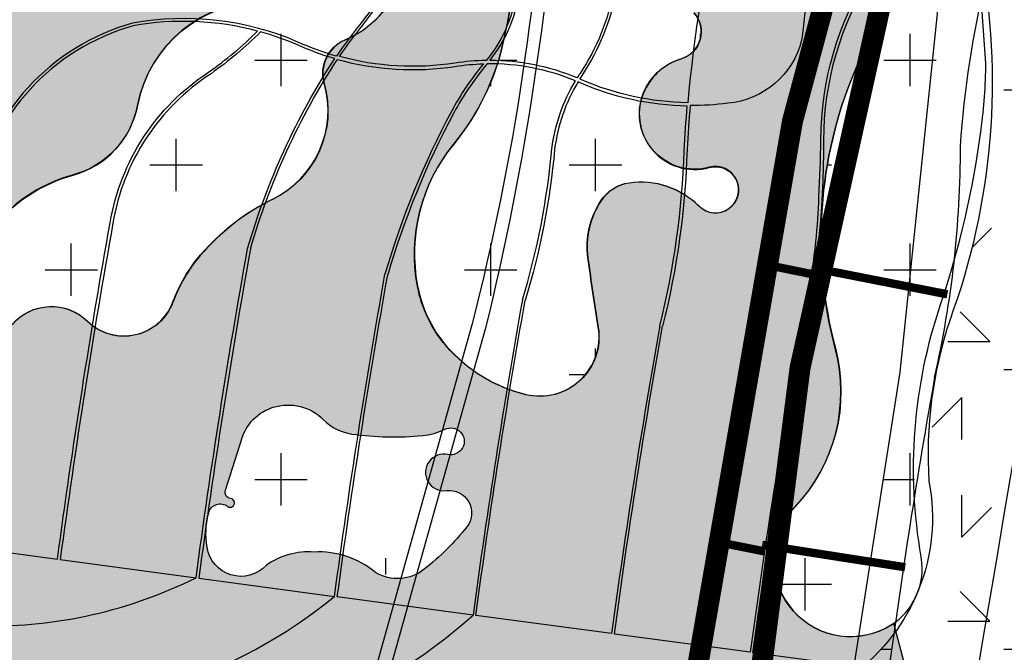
# Model space of a CAD drawing. Header units: feet. Extents: x 1609737 to 1611449, y 574802 to 575794.
# Tile 9 of 256: x 1610106 to 1610142, y 575200 to 575223. Entities that reach past the tile are written whole.
import ezdxf

# ---------------------------------------------------------------- set-up
doc = ezdxf.new("R2010")
doc.units = ezdxf.units.FT
doc.header["$MEASUREMENT"] = 0
doc.linetypes.add('PHANTOM2', pattern=[1.25, 0.625, -0.125, 0.125, -0.125, 0.125, -0.125])
for name, color, linetype in [('C-GROUTED-BLDR-HTCH', 51, 'Continuous'), ('C-HTCH', 7, 'Continuous'), ('P-HydraulicControls', 251, 'Continuous'), ('P-ROCK-SCULPTED', 7, 'Continuous'), ('P-SHEET PILE', 122, 'Continuous'), ('P-UNDERDRAIN', 5, 'PHANTOM2'), ('P-Underdrain_4inch', 5, 'PHANTOM2')]:
    doc.layers.add(name, color=color, linetype=linetype)
pattern_1 = [(0, (1616346.148271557, 576530.0178792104), (10, 10), [1.5, -4, 1.5, -3]), (0, (1616349.648271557, 576531.0178792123), (10, 10), [1.5, -8.5]), (90, (1616350.148271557, 576534.0178792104), (-9.999999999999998, 10), [1.5, -2, 1.5, -5]), (90, (1616346.148271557, 576536.0178792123), (-9.999999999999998, 10), [1.5, -8.5]), (45, (1616350.148271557, 576534.0178792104), (0, 10.0000002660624), [1.5, -6.985281, 1.5, -4.156854]), (135, (1616351.148271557, 576531.0178792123), (-10.0000002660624, 0), [1.5, -5.571068, 1.5, -5.571068]), (225, (1616350.148271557, 576539.0178792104), (-1.110223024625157e-15, -10.0000002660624), [1.5, -12.642136]), (225, (1616353.148271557, 576530.0178792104), (-1.110223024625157e-15, -10.0000002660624), [1.5, -12.642136]), (26.56505119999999, (1616352.148271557, 576533.0178792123), (10.000000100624, 4.000644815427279e-09), [1.5, -20.86068]), (63.43494880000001, (1616353.148271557, 576535.0178792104), (4.000644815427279e-09, 10.000000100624), [1.5, -20.86068]), (116.5650512, (1616353.148271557, 576535.0178792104), (-4.000648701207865e-09, 10.000000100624), [1.5, -20.86068]), (153.4349488, (1616348.148271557, 576534.0178792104), (-10.000000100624, 4.000645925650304e-09), [1.5, -20.86068]), (206.5650512, (1616348.148271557, 576534.0178792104), (-10.000000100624, -4.000643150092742e-09), [1.5, -20.86068]), (243.4349488, (1616345.148271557, 576534.0178792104), (-4.000642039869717e-09, -10.000000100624), [1.5, -20.86068]), (296.5650512, (1616345.148271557, 576534.0178792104), (4.000647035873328e-09, -10.000000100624), [1.5, -20.86068]), (333.4349488, (1616352.148271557, 576533.0178792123), (10.000000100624, -4.000651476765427e-09), [1.5, -20.86068])]

msp = doc.modelspace()

# ---------------------------------------------------------------- hatches: boundary and pattern name
at = {"layer": 'C-GROUTED-BLDR-HTCH'}
h = msp.add_hatch(color=256, dxfattribs=at)
h.dxf.hatch_style = 1
h.paths.add_polyline_path([(1610139.80915352, 575193.0856557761), (1610137.714807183, 575200.9403824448), (1610137.423470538, 575200.7615944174, -0.8425531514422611), (1610134.179711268, 575205.1038032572, 0.260045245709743), (1610135.627818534, 575210.7776211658, -0.1659038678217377), (1610136.321870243, 575220.6930253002), (1610137.248657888, 575222.8930774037, -0.2483952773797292), (1610136.553568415, 575223.5299326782, 0.1710753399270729), (1610134.511114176, 575225.3085559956, 0.2558198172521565), (1610133.776214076, 575226.506242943), (1610133.573974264, 575226.5793631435), (1610133.506296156, 575226.4063832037), (1610132.975875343, 575226.2056275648), (1610131.641193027, 575226.7057108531), (1610131.514162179, 575225.9615693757), (1610130.87699599, 575223.8773111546), (1610130.56598957, 575222.7866731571, -0.5508511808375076), (1610130.104159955, 575221.1248978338, 0.2108730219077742), (1610128.811042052, 575220.0170476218, 0.6421893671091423), (1610131.120180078, 575217.2474252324, -1.738130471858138), (1610130.750721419, 575215.8626124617, 0.2371761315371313), (1610128.256846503, 575216.6935001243, 0.214381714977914), (1610127.240826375, 575216.0472520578, 0.1811080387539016), (1610126.778996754, 575214.0161943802, 0.00619985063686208), (1610127.148460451, 575211.5235345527, -0.5348079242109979), (1610124.562219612, 575209.1231913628, -0.1591042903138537), (1610121.698886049, 575210.8772864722, -0.1303815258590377), (1610120.68286087, 575213.0006671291, -0.2217113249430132), (1610121.975983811, 575218.0783097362, 0.118320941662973), (1610123.763777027, 575221.777562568, 0.02094052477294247), (1610124.305161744, 575224.8799766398), (1610124.666081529, 575227.6216449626), (1610124.882631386, 575228.2709860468), (1610125.162070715, 575229.1182516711), (1610123.829469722, 575229.614443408), (1610123.805230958, 575229.8051281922), (1610123.834151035, 575230.2157070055), (1610123.835343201, 575230.2326322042), (1610123.886309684, 575230.3040529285), (1610123.569774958, 575230.4404031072), (1610122.434066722, 575231.1606267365), (1610121.921661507, 575231.7403986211), (1610121.923083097, 575228.7038822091), (1610121.718764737, 575226.6393068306, -0.1835771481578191), (1610121.085689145, 575225.4888209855, 0.1398679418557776), (1610120.049744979, 575223.9356614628, -0.2200089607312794), (1610118.092967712, 575221.8072637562, 0.3807583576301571), (1610117.344791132, 575220.2541042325, -0.363393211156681), (1610115.503119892, 575216.1123539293, 0.1031275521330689), (1610112.913267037, 575214.0990013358, 0.0872362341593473), (1610111.9348784, 575212.4307966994, -0.5410190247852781), (1610108.884606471, 575211.7405039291, 0.4297618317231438), (1610106.179652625, 575211.6254556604, -0.7542655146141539), (1610104.337976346, 575212.4883224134, -0.2939715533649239), (1610108.366636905, 575216.9752175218, 0.2854469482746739), (1610110.668304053, 575219.4589647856, -0.3601017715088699), (1610115.214934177, 575223.1980477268, 1.142485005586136), (1610115.042277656, 575224.5211075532, -0.2351583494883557), (1610109.632364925, 575225.6140676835, 0.05571793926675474), (1610105.315941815, 575228.260187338, -0.1192926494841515), (1610101.119425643, 575231.62670535, 0.1036174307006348), (1610099.738536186, 575232.806570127, -0.374864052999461), (1610099.179413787, 575234.3244490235, 0.3685084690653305), (1610098.823058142, 575235.3262204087, -0.2797057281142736), (1610098.044468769, 575236.7084334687), (1610097.589210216, 575235.4965080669, 0.02531146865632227), (1610093.784151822, 575221.4361694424, 0.02927476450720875), (1610091.317379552, 575205.4466124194, 0.002398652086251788), (1610091.17454486, 575203.9799157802), (1610090.586603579, 575185.3385308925, 0.0005114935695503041), (1610090.596106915, 575185.024431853, 0.008017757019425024), (1610090.828002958, 575180.0516824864), (1610090.581605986, 575166.3353136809, -0.1767448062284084), (1610115.457118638, 575167.2187159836, -0.07317670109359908), (1610121.188569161, 575163.4082405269, 0.1317478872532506), (1610134.086392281, 575157.9778931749), (1610134.219678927, 575170.7666201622), (1610138.554449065, 575170.7452363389)])
h.paths.add_polyline_path([(1610113.157745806, 575203.6647884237, -0.108590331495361), (1610113.21403688, 575204.9026496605, -0.5381585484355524), (1610113.889559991, 575205.127716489, 1.326842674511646), (1610114.002469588, 575205.404998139, -0.5484879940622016), (1610113.833268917, 575205.7466455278), (1610114.396204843, 575207.547170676, -0.2461049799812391), (1610115.522076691, 575208.6724953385, -0.280745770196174), (1610117.323476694, 575208.2223648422, 0.1659041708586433), (1610118.336766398, 575207.7159692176, 0.05627372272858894), (1610120.869980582, 575207.6597009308, 0.09425422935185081), (1610121.658090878, 575207.8847677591, -1.417029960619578), (1610121.770678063, 575206.9845067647, 1.190900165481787), (1610121.714386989, 575205.6903804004, -0.6742683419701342), (1610122.446206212, 575204.3962540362, -0.05696489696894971), (1610120.926276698, 575202.8770608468, -0.3131496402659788), (1610119.181167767, 575202.7645274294, 0.1861110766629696), (1610116.985715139, 575203.4959898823, 0.1754159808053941), (1610115.269943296, 575203.0155264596, -0.62608662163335)], flags=16)
at = {"layer": 'C-HTCH', "linetype": 'Continuous'}
h = msp.add_hatch(dxfattribs=at)
h.set_pattern_fill('QUARTZ 04', color=256, scale=0.5, pattern_type=2)
h.set_pattern_definition(pattern_1)
edge = h.paths.add_edge_path()
edge.add_line((1610150.394331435, 575234.2426914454), (1610141.499742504, 575226.9019226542))
edge.add_line((1610141.499742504, 575226.9019226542), (1610140.800051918, 575224.9256325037))
edge.add_arc((1610116.612649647, 575220.3001764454), 24.62570348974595, -20.234560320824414, 10.82619658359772, ccw=False)
edge.add_arc((1610154.195837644, 575206.9914778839), 15.24959985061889, 161.68698244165, 183.663481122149)
edge.add_arc((1610132.166304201, 575204.7176695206), 6.933938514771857, -53.840948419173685, 10.801056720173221, ccw=False)
edge.add_arc((1610125.917408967, 575191.7985433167), 12.66933245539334, 4.23767660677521, 35.298433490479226, ccw=False)
edge.add_arc((1610177.977877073, 575185.4663398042), 40.09016129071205, 169.5544445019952, 180.019131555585)
edge.add_arc((1610166.571846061, 575164.1797173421), 35.71175957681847, 143.4379680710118, 153.9026551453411)
edge.add_arc((1610112.103332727, 575176.014217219), 22.7303771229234, -13.347869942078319, 9.815577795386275, ccw=False)
edge.add_arc((1610136.874376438, 575116.7570324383), 54.07479066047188, 69.44096284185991, 92.81395684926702, ccw=False)
edge.add_arc((1610374.014025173, 575169.6754194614), 218.1620719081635, 142.7891933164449, 180.6007953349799, ccw=False)
edge.add_line((1610200.266289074, 575301.6087883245), (1610198.13338799, 575302.2119455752))
edge.add_line((1610198.13338799, 575302.2119455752), (1610186.663278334, 575310.801652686))
edge.add_line((1610186.663278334, 575310.801652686), (1610181.785632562, 575303.9780839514))
edge.add_line((1610181.785632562, 575303.9780839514), (1610178.808776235, 575298.9677447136))
edge.add_arc((1610105.402363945, 575366.7328966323), 99.90303889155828, 309.4909561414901, 317.28833996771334, ccw=False)
edge.add_arc((1598519.965970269, 582998.896322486), 13968.93758949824, 326.47023014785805, 326.5035030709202, ccw=False)
edge.add_line((1610164.45744046, 575282.8717126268), (1610161.246690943, 575278.2077816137))
edge.add_line((1610161.246690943, 575278.2077816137), (1610159.520059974, 575275.367888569))
edge.add_line((1610159.520059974, 575275.367888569), (1610159.677929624, 575275.6115084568))
edge.add_line((1610159.677929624, 575275.6115084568), (1610161.600947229, 575264.188569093))
edge.add_line((1610161.600947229, 575264.188569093), (1610162.932323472, 575263.6980636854))
edge.add_line((1610162.932323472, 575263.6980636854), (1610160.294419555, 575256.6329100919))
edge.add_line((1610160.294419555, 575256.6329100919), (1610151.746002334, 575233.7375042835))
edge.add_line((1610151.746002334, 575233.7375042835), (1610150.394331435, 575234.2426914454))
at = {"layer": 'C-HTCH'}
h = msp.add_hatch(dxfattribs=at)
h.set_pattern_fill('CROSS', color=256, scale=0.75)
h.set_pattern_definition([(0, (209.8600608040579, -88.91071091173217), (3.75, 3.75), [1.875, -5.625]), (90, (210.7975608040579, -89.84821091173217), (-3.75, 3.75), [1.875, -5.625])])
edge = h.paths.add_edge_path()
edge.add_line((1610121.689149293, 575244.9850942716), (1610116.55880089, 575246.9006033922))
edge.add_line((1610116.55880089, 575246.9006033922), (1610114.94100818, 575247.0137806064))
edge.add_arc((1610114.421347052, 575237.6674751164), 9.360741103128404, 86.817591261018, 116.0836808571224)
edge.add_line((1610110.305584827, 575246.0748513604), (1610109.630134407, 575246.3270430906))
edge.add_line((1610109.630134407, 575246.3270430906), (1610104.209050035, 575248.3511037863))
edge.add_arc((1610170.147518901, 575219.951880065), 71.79413335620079, 156.698803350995, 162.3683214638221)
edge.add_arc((1610112.809269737, 575228.97694189), 16.87204544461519, 131.0638268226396, 149.6277613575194)
edge.add_arc((1610099.63575647, 575236.7674582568), 1.568644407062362, 151.8417616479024, 240.0403089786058)
edge.add_arc((1610098.443246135, 575234.6986098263), 0.8192866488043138, -20.87676806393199, 60.04030920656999, ccw=False)
edge.add_arc((1610100.358343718, 575233.9681947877), 1.230373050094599, 159.1232319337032, 241.3200960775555)
edge.add_arc((1610097.642191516, 575229.0029076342), 4.42926998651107, 37.65717533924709, 61.32009607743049, ccw=False)
edge.add_arc((1610110.201782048, 575238.6950759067), 11.43520101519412, 217.65717533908, 244.8684441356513)
edge.add_arc((1610095.667509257, 575207.7121583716), 22.78739772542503, 52.112022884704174, 64.8684441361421, ccw=False)
edge.add_arc((1610113.464339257, 575230.5830924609), 6.192022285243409, 232.1120228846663, 285.0446181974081)
edge.add_arc((1610115.246318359, 575223.9533115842), 0.6730664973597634, -90.17469125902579, 105.04461822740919, ccw=False)
edge.add_arc((1610115.230190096, 575218.6635294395), 4.616740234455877, 89.82530878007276, 169.041461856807)
edge.add_arc((1610107.548732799, 575220.1508856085), 3.207390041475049, 285.31652726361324, 349.0414619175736, ccw=False)
edge.add_arc((1610109.867639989, 575211.6839850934), 5.571319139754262, 105.3165273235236, 170.8438710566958)
edge.add_arc((1610105.411434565, 575212.4022317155), 1.057601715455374, 170.8438710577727, 318.9478354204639)
edge.add_arc((1610107.616026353, 575210.4822826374), 1.865825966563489, 45.92308662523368, 138.9478354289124, ccw=False)
edge.add_arc((1610110.213461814, 575213.1647900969), 1.868142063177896, 225.9230866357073, 339.5800118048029)
edge.add_arc((1610117.197733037, 575210.564589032), 5.584447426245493, 139.6374261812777, 159.580011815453, ccw=False)
edge.add_arc((1610119.066351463, 575208.9763736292), 8.036826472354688, 116.0855902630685, 139.6374261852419, ccw=False)
edge.add_arc((1610113.98019993, 575219.3651130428), 3.530145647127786, 296.0855902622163, 375.9687942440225)
edge.add_arc((1610118.620147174, 575220.6928620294), 1.296035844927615, 112.58979607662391, 195.9687942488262, ccw=False)
edge.add_arc((1610116.799219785, 575225.0695559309), 3.444346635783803, 292.5897960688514, 342.2214290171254)
edge.add_arc((1610123.318857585, 575222.9790186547), 3.402260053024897, 130.3726716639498, 162.2214290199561, ccw=False)
edge.add_arc((1610119.917599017, 575226.9793481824), 1.848568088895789, 310.3726716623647, 351.9821618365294)
edge.add_line((1610121.748096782, 575226.7215073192), (1610121.952415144, 575228.7860826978))
edge.add_line((1610121.952415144, 575228.7860826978), (1610121.921661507, 575231.7403986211))
edge.add_line((1610121.921661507, 575231.7403986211), (1610122.434066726, 575231.1632047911))
edge.add_line((1610122.434066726, 575231.1632047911), (1610123.569774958, 575230.4404031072))
edge.add_line((1610123.569774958, 575230.4404031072), (1610123.886309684, 575230.3040529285))
edge.add_line((1610123.886309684, 575230.3040529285), (1610123.834151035, 575230.2157070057))
edge.add_line((1610123.834151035, 575230.2157070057), (1610123.805230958, 575229.8051281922))
edge.add_line((1610123.805230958, 575229.8051281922), (1610123.829469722, 575229.614443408))
edge.add_line((1610123.829469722, 575229.614443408), (1610125.162070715, 575229.1182516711))
edge.add_line((1610125.162070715, 575229.1182516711), (1610124.911963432, 575228.3531865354))
edge.add_line((1610124.911963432, 575228.3531865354), (1610124.695413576, 575227.7038454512))
edge.add_line((1610124.695413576, 575227.7038454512), (1610124.33449379, 575224.9621771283))
edge.add_arc((1610087.041643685, 575229.8714972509), 37.61459946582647, 347.70205549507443, 352.5005689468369, ccw=False)
edge.add_arc((1610115.192495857, 575223.7346767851), 8.802604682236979, 320.71038605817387, 347.7020554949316, ccw=False)
edge.add_arc((1610126.802822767, 575214.2352483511), 6.198689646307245, 140.7103860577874, 190.7140259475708)
edge.add_arc((1610125.222468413, 575213.9362365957), 4.590296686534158, 190.7140259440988, 220.427656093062)
edge.add_arc((1610125.846317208, 575214.4676929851), 5.409828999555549, 220.4276560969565, 256.5885785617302)
edge.add_arc((1610125.08354418, 575211.2687357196), 2.121189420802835, 256.5885785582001, 369.1414760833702)
edge.add_arc((1610227.502096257, 575227.7495810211), 101.6149087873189, 187.7205931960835, 189.1414760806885, ccw=False)
edge.add_arc((1610129.750938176, 575214.4973282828), 2.969528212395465, 146.6587716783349, 187.7205931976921, ccw=False)
edge.add_arc((1610128.497150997, 575215.3222046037), 1.468727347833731, 98.25870799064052, 146.6587716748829, ccw=False)
edge.add_arc((1610128.706569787, 575213.8794125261), 2.926638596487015, 44.88810130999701, 98.25870799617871, ccw=False)
edge.add_arc((1610131.367347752, 575216.5298177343), 0.8289422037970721, 224.8881013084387, 465.2355255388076)
edge.add_arc((1610130.62848296, 575219.2426428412), 1.98270166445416, 154.4029438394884, 285.2355255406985, ccw=False)
edge.add_arc((1610130.741938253, 575219.1882913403), 2.108503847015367, 106.77223004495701, 154.4029438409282, ccw=False)
edge.add_arc((1610129.839069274, 575222.18398432), 1.020289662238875, 286.7722304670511, 402.1651207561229)
edge.add_line((1610130.595321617, 575222.8688736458), (1610130.906328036, 575223.9595116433))
edge.add_line((1610130.906328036, 575223.9595116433), (1610131.543494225, 575226.0437698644))
edge.add_line((1610131.543494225, 575226.0437698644), (1610131.619553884, 575226.7138186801))
edge.add_line((1610131.619553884, 575226.7138186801), (1610132.975875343, 575226.2056275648))
edge.add_line((1610132.975875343, 575226.2056275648), (1610133.506296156, 575226.4063832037))
edge.add_line((1610133.506296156, 575226.4063832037), (1610133.573974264, 575226.5793631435))
edge.add_arc((1610133.189054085, 575225.3145645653), 1.32207374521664, -0.2603991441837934, 73.07325471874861, ccw=False)
edge.add_arc((1610133.009229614, 575221.5218685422), 4.073654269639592, 29.533954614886, 68.36562065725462, ccw=False)
edge.add_arc((1610137.733220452, 575224.3202460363), 1.419920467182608, 213.820291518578, 251.3006146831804)
edge.add_line((1610137.277989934, 575222.9752778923), (1610136.351202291, 575220.7752257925))
edge.add_arc((1610150.534415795, 575214.800445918), 15.3903066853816, 157.1563938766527, 194.8355659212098)
edge.add_arc((1610129.847314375, 575209.3209379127), 6.01018800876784, -43.47101169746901, 14.835565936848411, ccw=False)
edge.add_arc((1610136.2046955, 575203.294118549), 2.749883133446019, 136.5289883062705, 296.9926637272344)
edge.add_arc((1610136.364310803, 575202.9807566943), 2.398211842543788, 296.9926637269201, 369.8549722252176)
edge.add_arc((1610156.848526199, 575206.5392383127), 18.39279274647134, 161.3433770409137, 189.8549722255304, ccw=False)
edge.add_arc((1610108.358808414, 575222.9111966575), 32.78624349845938, 341.3433770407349, 352.5776603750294)
edge.add_arc((1610119.961671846, 575221.399647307), 21.08533664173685, 352.5776603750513, 359.0485848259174)
edge.add_line((1610141.044101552, 575221.0495344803), (1610140.788872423, 575224.557507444))
edge.add_line((1610140.788872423, 575224.557507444), (1610141.499742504, 575226.9019226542))
edge.add_line((1610141.499742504, 575226.9019226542), (1610150.394331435, 575234.2426914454))
edge.add_line((1610150.394331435, 575234.2426914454), (1610121.689149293, 575244.9850942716))
h.paths.add_polyline_path([(1610117.637831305, 575232.8434818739), (1610117.337504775, 575229.1812378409), (1610116.887009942, 575228.1906316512), (1610116.346416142, 575226.929858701), (1610115.955985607, 575226.0293070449), (1610114.904832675, 575225.3689018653), (1610113.553348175, 575224.7685340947), (1610112.171834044, 575224.9486463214), (1610110.760285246, 575225.7591402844), (1610109.048404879, 575226.869821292), (1610108.237514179, 575228.2806861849), (1610107.726955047, 575229.7816056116), (1610107.847083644, 575231.372579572), (1610108.537845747, 575232.9635535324), (1610109.498899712, 575233.9541628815), (1610111.000547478, 575234.8246942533), (1610112.622328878, 575235.1248781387), (1610114.24410524, 575235.0948610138), (1610115.625624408, 575234.7046225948), (1610116.272032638, 575234.184667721), (1610116.841254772, 575233.6636174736)], flags=16)
edge = h.paths.add_edge_path(flags=17)
edge.add_arc((1610121.658240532, 575206.4245864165), 0.657584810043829, 77.54977889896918, 277.468931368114, ccw=False)
edge.add_arc((1610121.90381186, 575207.5368593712), 0.4814746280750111, 257.5497788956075, 476.7070917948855)
edge.add_arc((1610120.7017037, 575209.926248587), 2.193267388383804, 275.1692429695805, 296.7070917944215, ccw=False)
edge.add_arc((1610119.88188978, 575218.9883806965), 11.29240653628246, 262.28584368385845, 275.1692429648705, ccw=False)
edge.add_arc((1610118.601534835, 575209.5362604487), 1.753964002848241, 224.6066040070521, 262.28584368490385, ccw=False)
edge.add_arc((1610116.082867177, 575207.0519440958), 1.783763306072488, 44.60660400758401, 107.3340511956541)
edge.add_arc((1610116.062370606, 575207.1176135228), 1.714969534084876, 107.3340511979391, 162.6380955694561)
edge.add_line((1610114.425536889, 575207.6293711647), (1610113.862600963, 575205.8288460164))
edge.add_arc((1610114.05607629, 575205.7119425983), 0.2260511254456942, 148.8584080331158, 263.8353660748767)
edge.add_arc((1610114.015079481, 575205.3323785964), 0.155720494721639, -128.14785287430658, 83.8353660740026, ccw=False)
edge.add_arc((1610113.655404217, 575204.8744558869), 0.4265676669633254, 51.85214709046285, 165.0013312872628)
edge.add_arc((1610116.031460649, 575204.2378526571), 2.886426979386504, 165.0013312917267, 189.79126676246)
edge.add_arc((1610114.432421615, 575203.9619016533), 1.263751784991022, 189.7912667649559, 311.5081371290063)
edge.add_arc((1610116.785289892, 575201.3032287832), 2.286534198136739, 84.23302874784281, 131.5081371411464, ccw=False)
edge.add_arc((1610116.484548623, 575198.3254132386), 5.2794977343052, 58.91375493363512, 84.23302874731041, ccw=False)
edge.add_arc((1610120.002024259, 575204.1595654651), 1.532988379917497, 238.9137547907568, 308.465469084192)
edge.add_arc((1610115.069974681, 575210.3676777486), 9.461782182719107, 308.4654689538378, 321.5067675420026)
edge.add_arc((1610121.847949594, 575204.9775400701), 0.8018440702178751, 321.5067675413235, 457.4689313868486)
at = {"layer": 'Defpoints', "linetype": 'Continuous'}
h = msp.add_hatch(dxfattribs=at)
h.set_pattern_fill('QUARTZ 04', color=256, scale=0.5, pattern_type=2)
h.set_pattern_definition(pattern_1)
edge = h.paths.add_edge_path()
edge.add_arc((1610185.715415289, 575227.2446196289), 96.0543210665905, 169.0171995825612, 176.3143227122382)
edge.add_arc((1610112.596667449, 575225.0855903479), 24.21604886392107, 159.8707846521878, 187.1330779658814)
edge.add_arc((1610155.304267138, 575210.0627260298), 67.80932544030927, 169.7932558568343, 178.9363428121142)
edge.add_line((1610087.506626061, 575211.3214877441), (1610087.550378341, 575205.8392221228))
edge.add_line((1610087.550378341, 575205.8392221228), (1610086.486513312, 575197.5945441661))
edge.add_arc((1610138.344024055, 575189.512700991), 52.48349845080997, 171.1418759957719, 179.9852456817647)
edge.add_arc((1610066.327958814, 575190.4867418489), 19.55617148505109, 350.8663131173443, 357.18471360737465, ccw=False)
edge.add_arc((1610091.030281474, 575142.1247666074), 45.57797578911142, 90.57670711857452, 96.79683193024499, ccw=False)
edge.add_line((1610090.571526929, 575187.7004335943), (1610090.709699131, 575185.8165795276))
edge.add_line((1610090.709699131, 575185.8165795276), (1610090.652880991, 575186.8915404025))
edge.add_line((1610090.652880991, 575186.8915404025), (1610090.621446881, 575188.1269993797))
edge.add_line((1610090.621446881, 575188.1269993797), (1610090.558611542, 575189.5087925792))
edge.add_line((1610090.558611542, 575189.5087925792), (1610090.578005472, 575190.863443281))
edge.add_line((1610090.578005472, 575190.863443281), (1610090.619168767, 575193.045016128))
edge.add_line((1610090.619168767, 575193.045016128), (1610090.779843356, 575194.9974440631))
edge.add_line((1610090.779843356, 575194.9974440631), (1610090.835041, 575198.8076901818))
edge.add_line((1610090.835041, 575198.8076901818), (1610091.204095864, 575204.5014922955))
edge.add_line((1610091.204095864, 575204.5014922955), (1610091.330917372, 575206.4145280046))
edge.add_line((1610091.330917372, 575206.4145280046), (1610091.88639899, 575211.7527915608))
edge.add_line((1610091.88639899, 575211.7527915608), (1610092.178537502, 575213.9914072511))
edge.add_line((1610092.178537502, 575213.9914072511), (1610092.865316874, 575217.7950188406))
edge.add_line((1610092.865316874, 575217.7950188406), (1610093.718651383, 575221.5535935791))
edge.add_line((1610093.718651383, 575221.5535935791), (1610094.782938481, 575226.09877716))
edge.add_line((1610094.782938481, 575226.09877716), (1610095.774321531, 575229.5723250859))
edge.add_line((1610095.774321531, 575229.5723250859), (1610097.032658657, 575233.5813396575))
edge.add_line((1610097.032658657, 575233.5813396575), (1610097.540738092, 575235.9284344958))
edge.add_line((1610097.540738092, 575235.9284344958), (1610097.643841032, 575236.1843363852))
edge.add_line((1610097.643841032, 575236.1843363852), (1610097.993140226, 575237.3270406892))
edge.add_line((1610097.993140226, 575237.3270406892), (1610101.726033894, 575241.698097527))
edge.add_line((1610101.726033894, 575241.698097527), (1610120.429883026, 575292.1640471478))
edge.add_arc((1610355.580376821, 575303.5757000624), 235.4272298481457, 181.7189024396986, 182.7783356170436, ccw=False)
edge.add_arc((1610004.431504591, 575348.9084867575), 127.1268229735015, 335.660358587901, 337.661798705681)
edge.add_line((1610122.018287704, 575300.5910203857), (1610109.956429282, 575295.2099152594))
edge.add_line((1610109.956429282, 575295.2099152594), (1610091.420385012, 575245.5443425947))

# ---------------------------------------------------------------- linework, layer by layer
at = {"layer": 'C-GROUTED-BLDR-HTCH', "flags": 128}
for points in [[(1610104.337976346, 575212.4883224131, -0.2939715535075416), (1610108.366636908, 575216.9752175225, 0.285446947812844), (1610110.668304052, 575219.4589647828, -0.3601017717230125), (1610115.214934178, 575223.1980477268, 1.142485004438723), (1610115.042277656, 575224.5211075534, -0.2351583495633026), (1610109.632364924, 575225.6140676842, 0.05571793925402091), (1610105.315941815, 575228.260187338, -0.1192926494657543)], [(1610130.56598957, 575222.7866731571, -0.5508511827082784), (1610130.104159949, 575221.124897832, 0.2108730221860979), (1610128.811042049, 575220.0170476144, 0.6421893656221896), (1610131.120180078, 575217.2474252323, -1.738130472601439), (1610130.750721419, 575215.8626124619, 0.2371761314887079), (1610128.256846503, 575216.6935001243, 0.2143817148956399), (1610127.240826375, 575216.0472520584, 0.1811080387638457), (1610126.778996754, 575214.0161943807, 0.006199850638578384), (1610127.148460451, 575211.5235345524, -0.5348079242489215), (1610124.562219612, 575209.123191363, -0.1591042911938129), (1610121.698886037, 575210.8772864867, -0.1303815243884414), (1610120.682860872, 575213.0006671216, -0.2217113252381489), (1610121.97598381, 575218.0783097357, 0.1183209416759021), (1610123.763777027, 575221.7775625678, 0.02094052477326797), (1610124.305161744, 575224.8799766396)], [(1610120.049744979, 575223.9356614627, -0.2200089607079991), (1610118.092967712, 575221.8072637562, 0.3807583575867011), (1610117.344791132, 575220.2541042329, -0.36339321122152), (1610115.503119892, 575216.112353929, 0.1031275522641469), (1610112.913267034, 575214.0990013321, 0.08723623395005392), (1610111.9348784, 575212.4307966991, -0.5410190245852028), (1610108.884606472, 575211.7405039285, 0.4297618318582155), (1610106.179652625, 575211.6254556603, -0.7542655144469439)], [(1610139.80915352, 575193.0856557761), (1610137.714807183, 575200.9403824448), (1610137.423470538, 575200.7615944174, -0.8425531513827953), (1610134.179711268, 575205.103803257, 0.2600452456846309), (1610135.627818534, 575210.7776211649, -0.1659038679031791), (1610136.321870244, 575220.6930253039), (1610137.248657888, 575222.8930774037, -0.248395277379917)]]:
    msp.add_lwpolyline(points, format="xyb", dxfattribs=at)
at = {"layer": 'C-GROUTED-BLDR-HTCH', "elevation": 773}
for points in [[(1610104.337976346, 575212.4883224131, -0.2939715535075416), (1610108.366636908, 575216.9752175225, 0.2854469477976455), (1610110.668304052, 575219.4589647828, -0.3601017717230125), (1610115.214934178, 575223.1980477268, 1.142485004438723), (1610115.042277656, 575224.5211075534, -0.2351583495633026), (1610109.632364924, 575225.6140676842, 0.05571793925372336), (1610105.315941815, 575228.260187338, -0.1192926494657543)], [(1610130.56598957, 575222.7866731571, -0.5508511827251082), (1610130.104159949, 575221.124897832, 0.2108730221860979), (1610128.811042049, 575220.0170476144, 0.6421893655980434), (1610131.120180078, 575217.2474252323, -1.738130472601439), (1610130.750721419, 575215.8626124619, 0.2371761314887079), (1610128.256846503, 575216.6935001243, 0.2143817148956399), (1610127.240826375, 575216.0472520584, 0.1811080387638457), (1610126.778996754, 575214.0161943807, 0.006199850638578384), (1610127.148460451, 575211.5235345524, -0.5348079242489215), (1610124.562219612, 575209.123191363, -0.1591042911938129), (1610121.698886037, 575210.8772864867, -0.1303815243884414), (1610120.682860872, 575213.0006671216, -0.2217113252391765), (1610121.97598381, 575218.0783097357, 0.1183209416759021), (1610123.763777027, 575221.7775625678, 0.02094052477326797), (1610124.305161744, 575224.8799766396)], [(1610120.049744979, 575223.9356614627, -0.2200089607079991), (1610118.092967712, 575221.8072637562, 0.3807583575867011), (1610117.344791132, 575220.2541042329, -0.3633932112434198), (1610115.503119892, 575216.112353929, 0.1031275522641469), (1610112.913267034, 575214.0990013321, 0.08723623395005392), (1610111.9348784, 575212.4307966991, -0.5410190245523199), (1610108.884606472, 575211.7405039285, 0.4297618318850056), (1610106.179652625, 575211.6254556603, -0.7542655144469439)], [(1610139.80915352, 575193.0856557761), (1610137.714807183, 575200.9403824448), (1610137.423470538, 575200.7615944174, -0.8425531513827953), (1610134.179711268, 575205.103803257, 0.2600452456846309), (1610135.627818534, 575210.7776211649, -0.1659038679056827), (1610136.321870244, 575220.6930253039), (1610137.248657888, 575222.8930774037, -0.248395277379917)]]:
    msp.add_lwpolyline(points, format="xyb", dxfattribs=at)
at = {"layer": 'C-GROUTED-BLDR-HTCH'}
msp.add_lwpolyline([(1610113.157745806, 575203.6647884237, -0.1085903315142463), (1610113.21403688, 575204.9026496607, -0.5381585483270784), (1610113.889559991, 575205.127716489, 1.32684267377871), (1610114.002469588, 575205.404998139, -0.5484879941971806), (1610113.833268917, 575205.7466455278), (1610114.396204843, 575207.547170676, -0.246104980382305), (1610115.522076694, 575208.6724953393, -0.2807457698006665), (1610117.323476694, 575208.2223648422, 0.1659041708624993), (1610118.336766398, 575207.7159692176, 0.05627372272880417), (1610120.869980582, 575207.6597009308, 0.09425422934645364), (1610121.658090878, 575207.8847677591, -1.417029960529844), (1610121.770678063, 575206.9845067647, 1.190900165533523), (1610121.714386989, 575205.6903804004, -0.6742683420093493), (1610122.446206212, 575204.3962540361, -0.05696489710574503), (1610120.926276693, 575202.8770608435, -0.3131496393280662), (1610119.181167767, 575202.7645274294, 0.1861110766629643), (1610116.985715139, 575203.4959898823, 0.1754159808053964), (1610115.269943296, 575203.0155264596, -0.6260866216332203)], format="xyb", close=True, dxfattribs=at)
at = {"layer": 'C-HTCH', "linetype": 'Continuous'}
msp.add_lwpolyline([(1610140.800051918, 575224.9256325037, -0.136364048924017), (1610139.718567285, 575211.7830265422, 0.09618555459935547), (1610138.977399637, 575206.0170856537, -0.2897794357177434), (1610136.257527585, 575199.119330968, -0.1363640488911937), (1610138.552104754, 575192.7347309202, 0.04569257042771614), (1610137.887718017, 575185.4529533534, 0.04569257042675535), (1610134.500973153, 575179.8892330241, -0.1014151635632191), (1610134.219678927, 575170.7666201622, -0.09928439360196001), (1610155.863946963, 575167.3878451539, -0.1664976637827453), (1610200.266289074, 575301.6087883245), (1610198.13338799, 575302.2119455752), (1610186.663278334, 575310.801652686), (1610181.785632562, 575303.9780839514), (1610178.808776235, 575298.9677447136, -0.03403563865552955), (1610168.936342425, 575289.6352263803, -0.0001451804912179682), (1610164.45744046, 575282.8717126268), (1610161.246690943, 575278.2077816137), (1610159.520059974, 575275.367888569), (1610154.904342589, 575266.8169185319), (1610162.932323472, 575263.6980636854), (1610160.294419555, 575256.6329100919), (1610151.746002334, 575233.7375042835), (1610150.435385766, 575234.1124436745), (1610141.499742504, 575226.9019226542)], format="xyb", close=True, dxfattribs=at)
at = {"layer": 'C-HTCH', "elevation": -773}
for points in [[(1610105.316715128, 575228.2710027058, -0.05571793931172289), (1610109.633138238, 575225.6248830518, 0.2351583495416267), (1610115.04305097, 575224.5319229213, -1.142485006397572), (1610115.215707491, 575223.2088630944, 0.3601017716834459), (1610110.669077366, 575219.4697801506, -0.2854469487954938), (1610108.367410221, 575216.9860328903, 0.2939715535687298), (1610104.33874966, 575212.4991377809, 0.7542655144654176)], [(1610124.305935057, 575224.8907920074, -0.02094052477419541), (1610123.764550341, 575221.7883779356, -0.1183209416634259), (1610121.976757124, 575218.0891251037, 0.2217113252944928), (1610120.683634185, 575213.0114824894, 0.1303815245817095), (1610121.699659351, 575210.8881018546, 0.1591042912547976), (1610124.562992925, 575209.1340067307, 0.5348079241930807), (1610127.149233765, 575211.5343499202, -0.006199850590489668), (1610126.779770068, 575214.0270097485, -0.1811080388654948), (1610127.241599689, 575216.0580674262, -0.2143817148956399), (1610128.257619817, 575216.7043154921, -0.2371761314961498), (1610130.751494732, 575215.8734278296, 1.738130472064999), (1610131.120953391, 575217.2582406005, -0.6421893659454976), (1610128.811815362, 575220.0278629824, -0.2108730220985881), (1610130.104933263, 575221.1357131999, 0.5530230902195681), (1610130.56598957, 575222.7866731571)], [(1610137.249431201, 575222.9038927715), (1610136.322643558, 575220.7038406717, 0.1659038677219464), (1610135.628591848, 575210.7884365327, -0.260045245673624), (1610134.180484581, 575205.1146186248, 0.842553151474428), (1610137.424243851, 575200.7724097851, 0.3290845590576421), (1610138.69857623, 575203.3198372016, -0.1250510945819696), (1610139.393665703, 575212.3516301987, 0.04905810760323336), (1610140.84177297, 575218.6044111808, 0.02824223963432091), (1610141.015542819, 575220.9781493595), (1610140.76031369, 575224.4861223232)], [(1610106.180425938, 575211.6362710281, -0.4297618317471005), (1610108.885379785, 575211.7513192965, 0.5410190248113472), (1610111.935651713, 575212.4416120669, -0.08723623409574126), (1610112.914040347, 575214.1098166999, -0.103127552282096), (1610115.503893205, 575216.1231692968, 0.3633932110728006), (1610117.345564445, 575220.2649196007, -0.3807583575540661), (1610118.093741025, 575221.818079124, 0.2200089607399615), (1610120.050518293, 575223.9464768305, -0.1398679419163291)]]:
    msp.add_lwpolyline(points, format="xyb", dxfattribs=at)
at = {"layer": 'C-HTCH', "flags": 128}
msp.add_lwpolyline([(1610113.157745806, 575203.6647884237, -0.1085903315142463), (1610113.21403688, 575204.9026496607, -0.5381585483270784), (1610113.889559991, 575205.127716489, 1.32684267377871), (1610114.002469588, 575205.404998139, -0.5484879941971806), (1610113.833268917, 575205.7466455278), (1610114.396204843, 575207.547170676, -0.246104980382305), (1610115.522076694, 575208.6724953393, -0.2807457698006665), (1610117.323476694, 575208.2223648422, 0.1659041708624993), (1610118.336766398, 575207.7159692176, 0.05627372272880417), (1610120.869980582, 575207.6597009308, 0.09425422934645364), (1610121.658090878, 575207.8847677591, -1.417029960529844), (1610121.770678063, 575206.9845067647, 1.190900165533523), (1610121.714386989, 575205.6903804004, -0.6742683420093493), (1610122.446206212, 575204.3962540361, -0.05696489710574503), (1610120.926276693, 575202.8770608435, -0.3131496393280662), (1610119.181167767, 575202.7645274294, 0.1861110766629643), (1610116.985715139, 575203.4959898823, 0.1754159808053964), (1610115.269943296, 575203.0155264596, -0.6260866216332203)], format="xyb", close=True, dxfattribs=at)
at = {"layer": 'P-HydraulicControls', "flags": 128}
for points in [[(1610125.345526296, 575229.7108771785, -0.05047304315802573), (1610122.629486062, 575211.6222926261), (1610057.363908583, 574978.4528339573)], [(1610125.814626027, 575229.5378296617, -0.04563800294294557), (1610123.106721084, 575211.4723047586), (1610057.898093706, 574978.5063074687)]]:
    msp.add_lwpolyline(points, format="xyb", dxfattribs=at)
at = {"layer": 'P-ROCK-SCULPTED'}
for points, elevation in [([(1610105.795714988, 575230.9257533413, 0.07810259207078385), (1610107.231337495, 575232.8518065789, -0.1508747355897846), (1610109.818887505, 575235.4950396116, -0.2353602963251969), (1610113.568088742, 575235.6009901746), (1610115.236350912, 575234.9755065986, 0.1570746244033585), (1610118.531413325, 575234.7639443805, -0.1638192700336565), (1610121.937739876, 575231.7426507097), (1610121.919348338, 575231.6558954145, -0.05104642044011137), (1610121.780116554, 575228.2865117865, -0.1055274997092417), (1610120.694731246, 575225.3458138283, -0.02107001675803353), (1610118.642579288, 575222.3844175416, 0.01839067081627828), (1610117.781853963, 575221.2318134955, -0.03643969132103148), (1610116.428836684, 575221.7275825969, 0.1476799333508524), (1610110.487075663, 575222.4153972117, 0.2826951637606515), (1610104.776659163, 575216.1944457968)], 778.5), ([(1610139.17961979, 575209.7506285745, 0.05661857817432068), (1610140.102009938, 575218.0174669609, -0.04365085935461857), (1610141.02646644, 575224.0004406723, 0.07812259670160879), (1610141.519685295, 575230.3624846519, 0.28147433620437), (1610139.46751466, 575232.8691717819), (1610137.18081534, 575233.7229757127), (1610136.341283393, 575231.4745003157, -0.2835163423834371), (1610138.117632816, 575229.3783951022, -0.1315833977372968), (1610136.928464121, 575224.1129579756, 0.1430862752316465), (1610135.204929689, 575218.2230082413, -0.05805314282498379), (1610134.362848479, 575210.6508767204)], 773.5), ([(1610134.274394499, 575210.6901090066, 0.03715669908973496), (1610134.926486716, 575214.5910764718, 0.02338998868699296), (1610135.04025582, 575216.2062174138, 0.009556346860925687), (1610135.113761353, 575218.2448116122, -0.1429681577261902), (1610136.849949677, 575224.1843832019, 0.131341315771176), (1610138.025274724, 575229.3901648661, 0.2833059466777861), (1610136.313412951, 575231.4019937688), (1610135.220386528, 575231.8099399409, 0.02683356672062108), (1610133.815646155, 575227.3475816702, -0.02705835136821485), (1610133.604266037, 575226.6771542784), (1610133.825862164, 575226.5930477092, -0.2613236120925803), (1610134.612254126, 575225.2812705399, -0.04285779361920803), (1610134.42350633, 575221.8082124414, -0.3192602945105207), (1610131.786512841, 575219.5495449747, -0.03368789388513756), (1610130.436597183, 575219.4677881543, 0.007875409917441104), (1610130.323453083, 575217.9043374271, -0.05456540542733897), (1610129.448182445, 575211.5717384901)], 774.5), ([(1610109.691293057, 575215.273590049, -0.2103689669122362), (1610113.210914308, 575220.6556833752, 0.04008480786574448), (1610114.965810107, 575222.1311074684, 0.1101485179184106), (1610110.5088895, 575222.3178056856, 0.2824555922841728), (1610104.874951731, 575216.1760287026)], 778), ([(1610114.605932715, 575214.3527332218, -0.07341671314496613), (1610117.722162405, 575221.1449278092, -0.03560059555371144), (1610116.387689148, 575221.6364405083, 0.03408487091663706), (1610115.072152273, 575222.1020588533, -0.04047599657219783), (1610113.297627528, 575220.6058726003, 0.211078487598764), (1610109.789585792, 575215.2551729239)], 777.5), ([(1610114.704225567, 575214.3343160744, -0.07383025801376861), (1610117.819776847, 575221.1172114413, 0.1066080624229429), (1610122.028478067, 575220.8679000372, -0.03178060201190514), (1610123.044207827, 575220.959262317, 0.04885562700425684), (1610121.893521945, 575219.253297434, 0.05175211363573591), (1610119.520578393, 575213.4318752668)], 777), ([(1610124.435230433, 575212.5110161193, 0.05107063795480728), (1610125.489377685, 575217.9200332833, -0.104147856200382), (1610126.332205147, 575220.3487576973, 0.1011024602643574), (1610123.176401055, 575220.9616333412, 0.05091911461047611), (1610121.981481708, 575219.2057259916, 0.05051391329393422), (1610119.618871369, 575213.4134580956)], 776), ([(1610129.349889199, 575211.5901557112, 0.05340918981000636), (1610130.218899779, 575217.8549227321, -0.008051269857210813), (1610130.332139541, 575219.4486117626, -0.09926226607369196), (1610126.472142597, 575220.2891291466, 0.00289198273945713), (1610126.425277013, 575220.3094482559, 0.1047363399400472), (1610125.588578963, 575217.90741954, -0.05106002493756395), (1610124.533523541, 575212.4925989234)], 775.5), ([(1610104.874951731, 575216.1760287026, 0.0108694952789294), (1610102.949372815, 575203.8965913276), (1610107.805571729, 575203.2428848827, -0.01083488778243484), (1610109.691293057, 575215.273590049)], 778), ([(1610109.789585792, 575215.2551729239, 0.01083416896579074), (1610107.904677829, 575203.2295439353), (1610112.760876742, 575202.5758374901, -0.01079830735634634), (1610114.605932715, 575214.3527332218)], 777.5), ([(1610114.704225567, 575214.3343160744, 0.01079756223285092), (1610112.859982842, 575202.5624965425), (1610117.716181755, 575201.9087900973, -0.01076037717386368), (1610119.520578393, 575213.4318752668)], 777), ([(1610124.435230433, 575212.5110161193, 0.01072102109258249), (1610122.671486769, 575201.241742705), (1610117.815287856, 575201.8954491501, -0.01075960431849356), (1610119.618871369, 575213.4134580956)], 776), ([(1610129.349889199, 575211.5901557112, 0.01068015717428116), (1610127.626791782, 575200.5746953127), (1610122.770592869, 575201.2284017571, -0.01072021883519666), (1610124.533523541, 575212.4925989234)], 775.5), ([(1610134.264555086, 575210.6692939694, 0.01063769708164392), (1610132.582096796, 575199.9076479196), (1610127.725897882, 575200.5613543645, -0.0106793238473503), (1610129.448182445, 575211.5717384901)], 775), ([(1610139.17961979, 575209.7506285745, 0.01059576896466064), (1610137.537401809, 575199.2406005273), (1610132.681202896, 575199.8943069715, -0.01063683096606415), (1610134.362848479, 575210.6508767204)], 773.5)]:
    msp.add_lwpolyline(points, format="xyb", dxfattribs=dict(at, elevation=elevation))
for points, elevation in [([(1610125.068356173, 575229.1531461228, 0.07707214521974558), (1610124.482135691, 575226.3271154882, -0.02367284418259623), (1610124.196399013, 575223.4217272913, -0.1404665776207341), (1610123.138553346, 575221.0811108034, 2.263839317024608e-05), (1610123.137935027, 575221.0803819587, 0.03448665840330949), (1610122.021678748, 575220.9859081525, -0.105728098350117), (1610117.888244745, 575221.2229895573, -0.01801003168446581), (1610118.72718998, 575222.345522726, 0.02107001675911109), (1610120.787139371, 575225.3113841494, 0.1055274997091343), (1610121.88658197, 575228.2913925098, 0.05074689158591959), (1610122.027400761, 575231.6612715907, -0.01014579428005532), (1610122.434066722, 575231.1606267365, 0.1030580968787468), (1610123.831748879, 575230.2176783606), (1610123.805230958, 575229.8051281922), (1610123.829469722, 575229.614443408)], 777.5), ([(1610128.647539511, 575227.8204432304, 0.02354565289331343), (1610127.703611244, 575223.6262908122, -0.1038164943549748), (1610126.496435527, 575220.6142287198, 0.0076022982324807), (1610126.393620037, 575220.454829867, 0.09895101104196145), (1610123.268919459, 575221.0813554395, 0.1359436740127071), (1610124.295344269, 575223.4072415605, 0.02367284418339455), (1610124.582007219, 575226.3220481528, -0.07707735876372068), (1610125.162070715, 575229.1182516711)], 776.75), ([(1610131.525395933, 575226.7488782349, 0.03671141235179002), (1610130.349610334, 575219.5687736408, -0.09944410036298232), (1610126.520756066, 575220.4005305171, 0.001137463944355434), (1610126.486827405, 575220.4152718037, -0.006960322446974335), (1610126.579636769, 575220.5587530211, 0.1038164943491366), (1610127.802096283, 575223.608950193, -0.02349722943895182), (1610128.741618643, 575227.785413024)], 776)]:
    msp.add_lwpolyline(points, format="xyb", close=True, dxfattribs=dict(at, elevation=elevation))
at = {"layer": 'P-ROCK-SCULPTED', "elevation": 770.9541100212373}
msp.add_lwpolyline([(1610145.589675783, 575224.8748591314), (1610145.52913818, 575224.6187370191), (1610145.019096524, 575222.4608559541), (1610144.868217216, 575221.8225167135), (1610144.322460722, 575219.5135335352), (1610144.179986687, 575218.910755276), (1610143.909425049, 575217.7660647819), (1610143.774975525, 575217.1972365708), (1610143.760567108, 575217.136277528), (1610143.558472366, 575215.9524300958), (1610143.350291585, 575214.7329313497), (1610143.156484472, 575213.5976318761), (1610142.929802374, 575212.2697545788), (1610142.720451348, 575211.0434006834), (1610142.497631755, 575209.7381494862), (1610142.413863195, 575209.2474430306), (1610142.192681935, 575207.9517889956), (1610142.114169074, 575207.4918698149), (1610141.886521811, 575206.1583386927), (1610141.647939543, 575204.7607515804), (1610141.386962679, 575203.231979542), (1610141.208537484, 575202.1867855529), (1610140.963762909, 575200.75292463), (1610140.70764382, 575199.2526088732)], dxfattribs=at)
at = {"layer": 'P-ROCK-SCULPTED', "flags": 128}
for points, elevation in [([(1610100.491245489, 575201.2369822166), (1610105.158243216, 575200.8469806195, 0.1194687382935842), (1610112.760876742, 575202.5758374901, 7.125595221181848)], 777.5), ([(1610100.140606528, 575198.2458826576), (1610105.08675687, 575197.9037074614, 0.1917577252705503), (1610117.716181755, 575201.9087900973, -2.551172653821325)], 776.5), ([(1610109.983736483, 575195.814574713, 0.1626590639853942), (1610122.671486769, 575201.241742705)], 775.5)]:
    msp.add_lwpolyline(points, format="xyb", dxfattribs=dict(at, elevation=elevation))
at = {"layer": 'P-SHEET PILE', "ltscale": 0.5, "elevation": 773, "flags": 128}
msp.add_lwpolyline([(1610134.220530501, 575170.8483278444), (1610134.500973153, 575179.8892330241), (1610137.887718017, 575185.4529533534), (1610138.552104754, 575192.7347309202), (1610136.257527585, 575199.119330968), (1610137.949641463, 575209.9335936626), (1610139.54993136, 575225.2927293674), (1610150.659889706, 575234.4618586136)], dxfattribs=at)
at = {"layer": 'P-UNDERDRAIN', "ltscale": 0.3, "const_width": 0.75, "flags": 128}
for points, elevation in [([(1610199.071796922, 575341.5034003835, 0.2053974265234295), (1610128.34551195, 575149.1318949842)], 779), ([(1610203.081488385, 575339.0946486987, 0.2298159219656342), (1610131.977494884, 575146.6184845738)], 773)]:
    msp.add_lwpolyline(points, format="xyb", dxfattribs=dict(at, elevation=elevation))
at = {"layer": 'P-Underdrain_4inch', "ltscale": 0.3, "const_width": 0.2999999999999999, "flags": 128}
for points in [[(1610132.988612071, 575213.8030507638), (1610134.748519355, 575213.4446251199)], [(1610131.223610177, 575203.8911364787), (1610133.115160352, 575203.514149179)]]:
    msp.add_lwpolyline(points, dxfattribs=at)
at = {"layer": 'P-Underdrain_4inch', "ltscale": 0.3, "const_width": 0.2999999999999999, "elevation": 776, "flags": 128}
for points in [[(1610135.157403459, 575213.5948157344), (1610139.635399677, 575212.7137429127)], [(1610133.012083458, 575203.7493341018), (1610138.124726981, 575202.9511697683)]]:
    msp.add_lwpolyline(points, dxfattribs=at)

doc.saveas('drawing.dxf')
